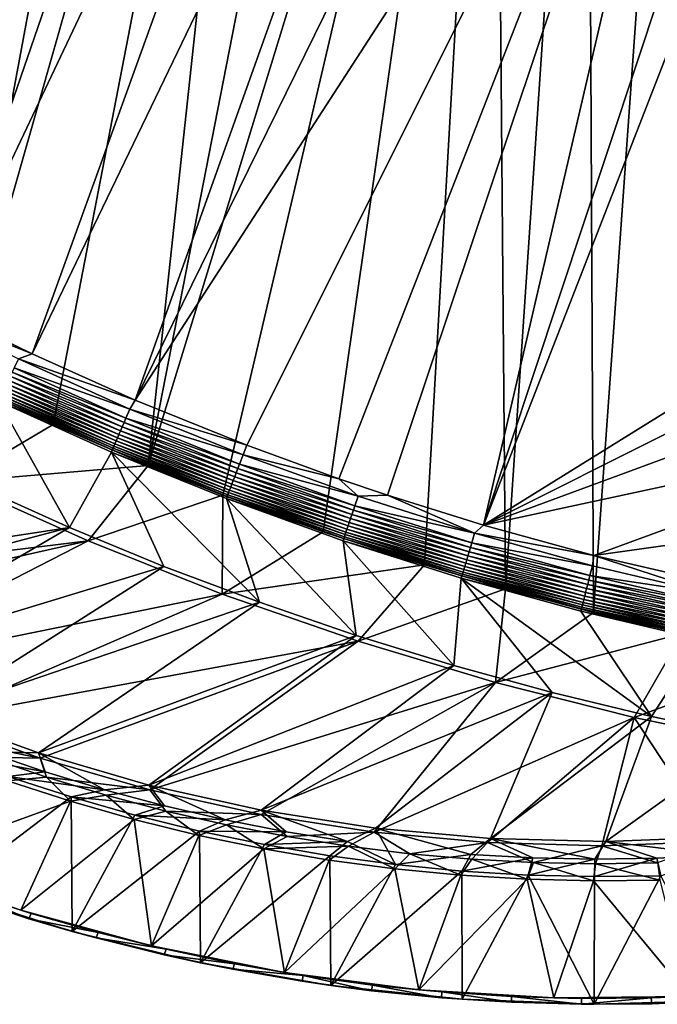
# Model space of a CAD drawing. Header units: metres. Extents: x -1651 to 0, y -1070 to 0.
# Tile 11 of 21: x -935 to -604, y -1070 to -558. Entities that reach past the tile are written whole.
import ezdxf

# ---------------------------------------------------------------- set-up
doc = ezdxf.new("R2010")
doc.units = ezdxf.units.M

msp = doc.modelspace()

# ---------------------------------------------------------------- linework, layer by layer
at = {"layer": 'None'}
for points in [[(-910.559204, -136.503036, -406), (-966.380066, -745.566528, -406), (-955.190979, -127.269501, -406)], [(-910.559204, -136.503036, -406), (-855.502075, -149.656174, -406), (-966.380066, -745.566528, -406)], [(-855.502075, -149.656174, -406), (-800.920776, -164.661942, -406), (-966.380066, -745.566528, -406)], [(-942.473816, -159.040817, -403), (-1103.315796, -636.548584, -403), (-888.53479, -171.012955, -403)], [(-966.380066, -745.566528, -406), (-800.920776, -164.661942, -406), (-917.642761, -768.503906, -406)], [(-800.920776, -164.661942, -406), (-868.193237, -789.862549, -406), (-917.642761, -768.503906, -406)], [(-800.920776, -164.661942, -406), (-749.313782, -180.700699, -406), (-868.193237, -789.862549, -406)], [(-1103.315796, -636.548584, -403), (-843.747192, -182.412338, -403), (-888.53479, -171.012955, -403)], [(-843.747192, -182.412338, -403), (-1103.315796, -636.548584, -403), (-799.297241, -195.06424, -403)], [(-749.313782, -180.700699, -406), (-688.147278, -202.117401, -406), (-868.193237, -789.862549, -406)], [(-1103.315796, -636.548584, -403), (-1028.034058, -681.003662, -403), (-799.297241, -195.06424, -403)], [(-799.297241, -195.06424, -403), (-1028.034058, -681.003662, -403), (-976.156128, -708.609314, -403)], [(-799.297241, -195.06424, -403), (-976.156128, -708.609314, -403), (-741.410889, -213.593506, -403)], [(-868.193237, -789.862549, -406), (-688.147278, -202.117401, -406), (-829.429016, -805.309204, -406)], [(-688.147278, -202.117401, -406), (-777.389954, -824.316711, -406), (-829.429016, -805.309204, -406)], [(-688.147278, -202.117401, -406), (-724.750854, -841.593079, -406), (-777.389954, -824.316711, -406)], [(-682.642212, -854.043579, -406), (-724.750854, -841.593079, -406), (-688.147278, -202.117401, -406)], [(-639.965881, -220.892624, -406), (-682.642212, -854.043579, -406), (-688.147278, -202.117401, -406)], [(-976.156128, -708.609314, -403), (-928.621887, -731.870789, -403), (-741.410889, -213.593506, -403)], [(-741.410889, -213.593506, -403), (-928.621887, -731.870789, -403), (-688.333191, -232.690948, -403)], [(-636.776367, -866.25531, -406), (-682.642212, -854.043579, -406), (-639.965881, -220.892624, -406)], [(-592.386963, -241.14595, -406), (-636.776367, -866.25531, -406), (-639.965881, -220.892624, -406)], [(-928.621887, -731.870789, -403), (-874.955444, -755.91217, -403), (-688.333191, -232.690948, -403)], [(-688.333191, -232.690948, -403), (-874.955444, -755.91217, -403), (-629.783752, -256.189758, -403)], [(-590.582947, -877.16272, -406), (-636.776367, -866.25531, -406), (-592.386963, -241.14595, -406)], [(-874.955444, -755.91217, -403), (-569.125183, -283.351929, -403), (-629.783752, -256.189758, -403)], [(-874.955444, -755.91217, -403), (-817.022522, -779.343079, -403), (-569.125183, -283.351929, -403)], [(-817.022522, -779.343079, -403), (-769.123169, -796.820801, -403), (-569.125183, -283.351929, -403)], [(-569.125183, -283.351929, -403), (-769.123169, -796.820801, -403), (-743.870544, -805.366028, -403)], [(-743.870544, -805.366028, -403), (-694.077942, -820.897461, -403), (-569.125183, -283.351929, -403)], [(-694.077942, -820.897461, -403), (-523.273865, -305.881409, -403), (-569.125183, -283.351929, -403)], [(-694.077942, -820.897461, -403), (-498.573669, -318.762085, -403), (-523.273865, -305.881409, -403)], [(-359.734283, -613.318115, -403), (-498.573669, -318.762085, -403), (-694.077942, -820.897461, -403)], [(-386.842804, -666.990295, -403), (-359.734283, -613.318115, -403), (-694.077942, -820.897461, -403)], [(-694.077942, -820.897461, -403), (-417.359283, -718.800415, -403), (-386.842804, -666.990295, -403)], [(-935.69751, -734.425232, -402.52005), (-928.621887, -731.870789, -403), (-992.553284, -706.152771, -402.52005)], [(-928.621887, -731.870789, -403), (-976.156128, -708.609314, -403), (-992.553284, -706.152771, -402.52005)], [(-451.195709, -768.505371, -403), (-417.359283, -718.800415, -403), (-694.077942, -820.897461, -403)], [(-874.955444, -755.91217, -403), (-928.621887, -731.870789, -403), (-935.69751, -734.425232, -402.52005)], [(-877.794312, -760.493469, -402.52005), (-935.69751, -734.425232, -402.52005), (-937.913147, -739.104248, -401.100159)], [(-877.794312, -760.493469, -402.52005), (-874.955444, -755.91217, -403), (-935.69751, -734.425232, -402.52005)], [(-880.799011, -767.525574, -400.048401), (-938.970276, -741.33667, -400.048401), (-939.982117, -743.473511, -398.780426)], [(-879.828491, -765.254211, -401.100159), (-937.913147, -739.104248, -401.100159), (-938.970276, -741.33667, -400.048401)], [(-880.799011, -767.525574, -400.048401), (-879.828491, -765.254211, -401.100159), (-938.970276, -741.33667, -400.048401)], [(-879.828491, -765.254211, -401.100159), (-877.794312, -760.493469, -402.52005), (-937.913147, -739.104248, -401.100159)], [(-966.380066, -745.566528, -406), (-917.642761, -768.503906, -406), (-967.999084, -798.309875, -63)], [(-940.941223, -745.498901, -397.307617), (-941.840027, -747.397034, -395.641296), (-882.608582, -771.760498, -397.307617)], [(-881.728027, -769.699707, -398.780426), (-939.982117, -743.473511, -398.780426), (-940.941223, -745.498901, -397.307617)], [(-882.608582, -771.760498, -397.307617), (-881.728027, -769.699707, -398.780426), (-940.941223, -745.498901, -397.307617)], [(-881.728027, -769.699707, -398.780426), (-880.799011, -767.525574, -400.048401), (-939.982117, -743.473511, -398.780426)], [(-885.515198, -778.56311, -389.61441), (-944.107178, -752.184814, -389.61441), (-944.700073, -753.436829, -387.314758)], [(-943.429016, -750.752563, -391.779236), (-944.107178, -752.184814, -389.61441), (-884.892578, -777.105896, -391.779236)], [(-944.107178, -752.184814, -389.61441), (-885.515198, -778.56311, -389.61441), (-884.892578, -777.105896, -391.779236)], [(-942.671326, -749.152527, -393.793457), (-943.429016, -750.752563, -391.779236), (-884.19696, -775.477966, -393.793457)], [(-943.429016, -750.752563, -391.779236), (-884.892578, -777.105896, -391.779236), (-884.19696, -775.477966, -393.793457)], [(-941.840027, -747.397034, -395.641296), (-942.671326, -749.152527, -393.793457), (-883.433777, -773.691772, -395.641296)], [(-942.671326, -749.152527, -393.793457), (-884.19696, -775.477966, -393.793457), (-883.433777, -773.691772, -395.641296)], [(-941.840027, -747.397034, -395.641296), (-883.433777, -773.691772, -395.641296), (-882.608582, -771.760498, -397.307617)], [(-957.650818, -800.303345, -60), (-909.21582, -822.047546, -60), (-946.123901, -756.462891, -377.175201)], [(-886.895142, -781.792542, -382.385681), (-945.610168, -755.358765, -382.385681), (-946.123901, -756.462891, -377.175201)], [(-887.361694, -782.917725, -377.175201), (-886.895142, -781.792542, -382.385681), (-946.123901, -756.462891, -377.175201)], [(-909.21582, -822.047546, -60), (-887.361694, -782.917725, -377.175201), (-946.123901, -756.462891, -377.175201)], [(-886.520569, -780.916016, -384.897552), (-945.202271, -754.497314, -384.897552), (-945.610168, -755.358765, -382.385681)], [(-886.895142, -781.792542, -382.385681), (-886.520569, -780.916016, -384.897552), (-945.610168, -755.358765, -382.385681)], [(-886.05957, -779.837036, -387.314758), (-944.700073, -753.436829, -387.314758), (-945.202271, -754.497314, -384.897552)], [(-886.520569, -780.916016, -384.897552), (-886.05957, -779.837036, -387.314758), (-945.202271, -754.497314, -384.897552)], [(-886.05957, -779.837036, -387.314758), (-885.515198, -778.56311, -389.61441), (-944.700073, -753.436829, -387.314758)], [(-817.022522, -779.343079, -403), (-874.955444, -755.91217, -403), (-877.794312, -760.493469, -402.52005)], [(-818.926514, -784.320496, -402.52005), (-877.794312, -760.493469, -402.52005), (-879.828491, -765.254211, -401.100159)], [(-818.926514, -784.320496, -402.52005), (-817.022522, -779.343079, -403), (-877.794312, -760.493469, -402.52005)], [(-821.658691, -791.462891, -400.048401), (-880.799011, -767.525574, -400.048401), (-881.728027, -769.699707, -398.780426)], [(-820.776184, -789.155823, -401.100159), (-879.828491, -765.254211, -401.100159), (-880.799011, -767.525574, -400.048401)], [(-821.658691, -791.462891, -400.048401), (-820.776184, -789.155823, -401.100159), (-880.799011, -767.525574, -400.048401)], [(-820.776184, -789.155823, -401.100159), (-818.926514, -784.320496, -402.52005), (-879.828491, -765.254211, -401.100159)], [(-967.999084, -798.309875, -63), (-917.642761, -768.503906, -406), (-868.193237, -789.862549, -406)], [(-882.608582, -771.760498, -397.307617), (-883.433777, -773.691772, -395.641296), (-823.304077, -795.764221, -397.307617)], [(-822.503418, -793.671143, -398.780426), (-881.728027, -769.699707, -398.780426), (-882.608582, -771.760498, -397.307617)], [(-823.304077, -795.764221, -397.307617), (-822.503418, -793.671143, -398.780426), (-882.608582, -771.760498, -397.307617)], [(-822.503418, -793.671143, -398.780426), (-821.658691, -791.462891, -400.048401), (-881.728027, -769.699707, -398.780426)], [(-636.680481, -836.68634, -403), (-451.195709, -768.505371, -403), (-694.077942, -820.897461, -403)], [(-488.276306, -815.838562, -403), (-451.195709, -768.505371, -403), (-636.680481, -836.68634, -403)], [(-884.892578, -777.105896, -391.779236), (-885.515198, -778.56311, -389.61441), (-825.380981, -801.193481, -391.779236)], [(-884.19696, -775.477966, -393.793457), (-884.892578, -777.105896, -391.779236), (-824.748413, -799.539978, -393.793457)], [(-884.892578, -777.105896, -391.779236), (-825.380981, -801.193481, -391.779236), (-824.748413, -799.539978, -393.793457)], [(-883.433777, -773.691772, -395.641296), (-884.19696, -775.477966, -393.793457), (-824.054443, -797.725769, -395.641296)], [(-884.19696, -775.477966, -393.793457), (-824.748413, -799.539978, -393.793457), (-824.054443, -797.725769, -395.641296)], [(-883.433777, -773.691772, -395.641296), (-824.054443, -797.725769, -395.641296), (-823.304077, -795.764221, -397.307617)], [(-909.21582, -822.047546, -60), (-860.133179, -842.287231, -60), (-887.361694, -782.917725, -377.175201)], [(-827.201843, -805.953613, -382.385681), (-886.895142, -781.792542, -382.385681), (-887.361694, -782.917725, -377.175201)], [(-827.625977, -807.09436, -377.175201), (-827.201843, -805.953613, -382.385681), (-887.361694, -782.917725, -377.175201)], [(-860.133179, -842.287231, -60), (-810.449463, -861.003113, -60), (-887.361694, -782.917725, -377.175201)], [(-887.361694, -782.917725, -377.175201), (-810.449463, -861.003113, -60), (-827.625977, -807.09436, -377.175201)], [(-826.861328, -805.063354, -384.897552), (-886.520569, -780.916016, -384.897552), (-886.895142, -781.792542, -382.385681)], [(-827.201843, -805.953613, -382.385681), (-826.861328, -805.063354, -384.897552), (-886.895142, -781.792542, -382.385681)], [(-826.442078, -803.967407, -387.314758), (-886.05957, -779.837036, -387.314758), (-886.520569, -780.916016, -384.897552)], [(-826.861328, -805.063354, -384.897552), (-826.442078, -803.967407, -387.314758), (-886.520569, -780.916016, -384.897552)], [(-825.947144, -802.673584, -389.61441), (-885.515198, -778.56311, -389.61441), (-886.05957, -779.837036, -387.314758)], [(-826.442078, -803.967407, -387.314758), (-825.947144, -802.673584, -389.61441), (-886.05957, -779.837036, -387.314758)], [(-885.515198, -778.56311, -389.61441), (-825.947144, -802.673584, -389.61441), (-825.380981, -801.193481, -391.779236)], [(-769.123169, -796.820801, -403), (-817.022522, -779.343079, -403), (-818.926514, -784.320496, -402.52005)], [(-759.176819, -805.869202, -402.52005), (-818.926514, -784.320496, -402.52005), (-820.776184, -789.155823, -401.100159)], [(-759.176819, -805.869202, -402.52005), (-769.123169, -796.820801, -403), (-818.926514, -784.320496, -402.52005)], [(-967.999084, -798.309875, -63), (-868.193237, -789.862549, -406), (-899.523071, -829.016846, -63)], [(-868.193237, -789.862549, -406), (-829.429016, -805.309204, -406), (-899.523071, -829.016846, -63)], [(-761.632385, -813.111328, -400.048401), (-821.658691, -791.462891, -400.048401), (-822.503418, -793.671143, -398.780426)], [(-760.839233, -810.772095, -401.100159), (-820.776184, -789.155823, -401.100159), (-821.658691, -791.462891, -400.048401)], [(-761.632385, -813.111328, -400.048401), (-760.839233, -810.772095, -401.100159), (-821.658691, -791.462891, -400.048401)], [(-760.839233, -810.772095, -401.100159), (-759.176819, -805.869202, -402.52005), (-820.776184, -789.155823, -401.100159)], [(-899.523071, -829.016846, -63), (-1111.990356, -855.015686, -63), (-967.999084, -798.309875, -63)], [(-824.054443, -797.725769, -395.641296), (-824.748413, -799.539978, -393.793457), (-763.785583, -819.461731, -395.641296)], [(-823.304077, -795.764221, -397.307617), (-824.054443, -797.725769, -395.641296), (-763.111206, -817.472778, -397.307617)], [(-824.054443, -797.725769, -395.641296), (-763.785583, -819.461731, -395.641296), (-763.111206, -817.472778, -397.307617)], [(-762.391602, -815.350403, -398.780426), (-822.503418, -793.671143, -398.780426), (-823.304077, -795.764221, -397.307617)], [(-763.111206, -817.472778, -397.307617), (-762.391602, -815.350403, -398.780426), (-823.304077, -795.764221, -397.307617)], [(-762.391602, -815.350403, -398.780426), (-761.632385, -813.111328, -400.048401), (-822.503418, -793.671143, -398.780426)], [(-743.870544, -805.366028, -403), (-769.123169, -796.820801, -403), (-759.176819, -805.869202, -402.52005)], [(-957.650818, -800.303345, -60), (-1111.231934, -852.990967, -60), (-909.21582, -822.047546, -60)], [(-765.486694, -824.478577, -389.61441), (-825.947144, -802.673584, -389.61441), (-826.442078, -803.967407, -387.314758)], [(-825.380981, -801.193481, -391.779236), (-825.947144, -802.673584, -389.61441), (-764.977844, -822.977844, -391.779236)], [(-825.947144, -802.673584, -389.61441), (-765.486694, -824.478577, -389.61441), (-764.977844, -822.977844, -391.779236)], [(-824.748413, -799.539978, -393.793457), (-825.380981, -801.193481, -391.779236), (-764.409363, -821.30127, -393.793457)], [(-825.380981, -801.193481, -391.779236), (-764.977844, -822.977844, -391.779236), (-764.409363, -821.30127, -393.793457)], [(-824.748413, -799.539978, -393.793457), (-764.409363, -821.30127, -393.793457), (-763.785583, -819.461731, -395.641296)], [(-899.523071, -829.016846, -63), (-829.429016, -805.309204, -406), (-829.854187, -856.684265, -63)], [(-829.429016, -805.309204, -406), (-777.389954, -824.316711, -406), (-829.854187, -856.684265, -63)], [(-766.61438, -827.804504, -382.385681), (-827.201843, -805.953613, -382.385681), (-827.625977, -807.09436, -377.175201)], [(-767.005127, -828.957031, -377.175201), (-766.61438, -827.804504, -382.385681), (-827.625977, -807.09436, -377.175201)], [(-810.449463, -861.003113, -60), (-760.212036, -878.177368, -60), (-827.625977, -807.09436, -377.175201)], [(-827.625977, -807.09436, -377.175201), (-760.212036, -878.177368, -60), (-767.005127, -828.957031, -377.175201)], [(-766.308289, -826.901794, -384.897552), (-826.861328, -805.063354, -384.897552), (-827.201843, -805.953613, -382.385681)], [(-766.61438, -827.804504, -382.385681), (-766.308289, -826.901794, -384.897552), (-827.201843, -805.953613, -382.385681)], [(-765.931519, -825.790527, -387.314758), (-826.442078, -803.967407, -387.314758), (-826.861328, -805.063354, -384.897552)], [(-766.308289, -826.901794, -384.897552), (-765.931519, -825.790527, -387.314758), (-826.861328, -805.063354, -384.897552)], [(-765.931519, -825.790527, -387.314758), (-765.486694, -824.478577, -389.61441), (-826.442078, -803.967407, -387.314758)], [(-698.632141, -825.104431, -402.52005), (-759.176819, -805.869202, -402.52005), (-760.839233, -810.772095, -401.100159)], [(-698.632141, -825.104431, -402.52005), (-743.870544, -805.366028, -403), (-759.176819, -805.869202, -402.52005)], [(-698.632141, -825.104431, -402.52005), (-694.077942, -820.897461, -403), (-743.870544, -805.366028, -403)], [(-700.807434, -832.435669, -400.048401), (-761.632385, -813.111328, -400.048401), (-762.391602, -815.350403, -398.780426)], [(-700.104858, -830.067627, -401.100159), (-760.839233, -810.772095, -401.100159), (-761.632385, -813.111328, -400.048401)], [(-700.807434, -832.435669, -400.048401), (-700.104858, -830.067627, -401.100159), (-761.632385, -813.111328, -400.048401)], [(-700.104858, -830.067627, -401.100159), (-698.632141, -825.104431, -402.52005), (-760.839233, -810.772095, -401.100159)], [(-763.111206, -817.472778, -397.307617), (-763.785583, -819.461731, -395.641296), (-702.117493, -836.850708, -397.307617)], [(-701.47998, -834.702271, -398.780426), (-762.391602, -815.350403, -398.780426), (-763.111206, -817.472778, -397.307617)], [(-702.117493, -836.850708, -397.307617), (-701.47998, -834.702271, -398.780426), (-763.111206, -817.472778, -397.307617)], [(-701.47998, -834.702271, -398.780426), (-700.807434, -832.435669, -400.048401), (-762.391602, -815.350403, -398.780426)], [(-556.248596, -855.120728, -403), (-488.276306, -815.838562, -403), (-636.680481, -836.68634, -403)], [(-1111.231934, -852.990967, -60), (-1086.735718, -868.975159, -60), (-909.21582, -822.047546, -60)], [(-909.21582, -822.047546, -60), (-1086.735718, -868.975159, -60), (-1034.935425, -895.568054, -60)], [(-909.21582, -822.047546, -60), (-1034.935425, -895.568054, -60), (-860.133179, -842.287231, -60)], [(-764.977844, -822.977844, -391.779236), (-765.486694, -824.478577, -389.61441), (-703.771057, -842.423462, -391.779236)], [(-764.409363, -821.30127, -393.793457), (-764.977844, -822.977844, -391.779236), (-703.267456, -840.726257, -393.793457)], [(-764.977844, -822.977844, -391.779236), (-703.771057, -842.423462, -391.779236), (-703.267456, -840.726257, -393.793457)], [(-763.785583, -819.461731, -395.641296), (-764.409363, -821.30127, -393.793457), (-702.714905, -838.864075, -395.641296)], [(-764.409363, -821.30127, -393.793457), (-703.267456, -840.726257, -393.793457), (-702.714905, -838.864075, -395.641296)], [(-763.785583, -819.461731, -395.641296), (-702.714905, -838.864075, -395.641296), (-702.117493, -836.850708, -397.307617)], [(-636.680481, -836.68634, -403), (-694.077942, -820.897461, -403), (-698.632141, -825.104431, -402.52005)], [(-899.523071, -829.016846, -63), (-1087.299927, -871.384155, -63), (-1111.990356, -855.015686, -63)], [(-1034.51062, -898.381042, -63), (-1087.299927, -871.384155, -63), (-899.523071, -829.016846, -63)], [(-829.854187, -856.684265, -63), (-1034.51062, -898.381042, -63), (-899.523071, -829.016846, -63)], [(-829.854187, -856.684265, -63), (-777.389954, -824.316711, -406), (-724.750854, -841.593079, -406)], [(-705.220825, -847.309448, -382.385681), (-766.61438, -827.804504, -382.385681), (-767.005127, -828.957031, -377.175201)], [(-705.588745, -848.473389, -377.175201), (-705.220825, -847.309448, -382.385681), (-767.005127, -828.957031, -377.175201)], [(-760.212036, -878.177368, -60), (-709.468689, -893.793701, -60), (-767.005127, -828.957031, -377.175201)], [(-767.005127, -828.957031, -377.175201), (-709.468689, -893.793701, -60), (-705.588745, -848.473389, -377.175201)], [(-704.949646, -846.395691, -384.897552), (-766.308289, -826.901794, -384.897552), (-766.61438, -827.804504, -382.385681)], [(-705.220825, -847.309448, -382.385681), (-704.949646, -846.395691, -384.897552), (-766.61438, -827.804504, -382.385681)], [(-704.615845, -845.270752, -387.314758), (-765.931519, -825.790527, -387.314758), (-766.308289, -826.901794, -384.897552)], [(-704.949646, -846.395691, -384.897552), (-704.615845, -845.270752, -387.314758), (-766.308289, -826.901794, -384.897552)], [(-704.221802, -843.942688, -389.61441), (-765.486694, -824.478577, -389.61441), (-765.931519, -825.790527, -387.314758)], [(-704.615845, -845.270752, -387.314758), (-704.221802, -843.942688, -389.61441), (-765.931519, -825.790527, -387.314758)], [(-765.486694, -824.478577, -389.61441), (-704.221802, -843.942688, -389.61441), (-703.771057, -842.423462, -391.779236)], [(-637.396057, -841.998535, -402.52005), (-698.632141, -825.104431, -402.52005), (-700.104858, -830.067627, -401.100159)], [(-637.396057, -841.998535, -402.52005), (-636.680481, -836.68634, -403), (-698.632141, -825.104431, -402.52005)], [(-639.287842, -849.407898, -400.048401), (-700.807434, -832.435669, -400.048401), (-701.47998, -834.702271, -398.780426)], [(-638.676758, -847.014648, -401.100159), (-700.104858, -830.067627, -401.100159), (-700.807434, -832.435669, -400.048401)], [(-639.287842, -849.407898, -400.048401), (-638.676758, -847.014648, -401.100159), (-700.807434, -832.435669, -400.048401)], [(-638.676758, -847.014648, -401.100159), (-637.396057, -841.998535, -402.52005), (-700.104858, -830.067627, -401.100159)], [(-702.714905, -838.864075, -395.641296), (-703.267456, -840.726257, -393.793457), (-640.946716, -855.904968, -395.641296)], [(-702.117493, -836.850708, -397.307617), (-702.714905, -838.864075, -395.641296), (-640.427124, -853.870056, -397.307617)], [(-702.714905, -838.864075, -395.641296), (-640.946716, -855.904968, -395.641296), (-640.427124, -853.870056, -397.307617)], [(-639.872742, -851.69873, -398.780426), (-701.47998, -834.702271, -398.780426), (-702.117493, -836.850708, -397.307617)], [(-640.427124, -853.870056, -397.307617), (-639.872742, -851.69873, -398.780426), (-702.117493, -836.850708, -397.307617)], [(-639.872742, -851.69873, -398.780426), (-639.287842, -849.407898, -400.048401), (-701.47998, -834.702271, -398.780426)], [(-636.680481, -836.68634, -403), (-637.396057, -841.998535, -402.52005), (-575.57605, -856.525452, -402.52005)], [(-556.248596, -855.120728, -403), (-636.680481, -836.68634, -403), (-575.57605, -856.525452, -402.52005)], [(-1034.935425, -895.568054, -60), (-981.020203, -919.08783, -60), (-860.133179, -842.287231, -60)], [(-860.133179, -842.287231, -60), (-981.020203, -919.08783, -60), (-810.449463, -861.003113, -60)], [(-829.854187, -856.684265, -63), (-724.750854, -841.593079, -406), (-759.171509, -881.255981, -63)], [(-724.750854, -841.593079, -406), (-682.642212, -854.043579, -406), (-759.171509, -881.255981, -63)], [(-642.257263, -861.03772, -389.61441), (-704.221802, -843.942688, -389.61441), (-704.615845, -845.270752, -387.314758)], [(-703.771057, -842.423462, -391.779236), (-704.221802, -843.942688, -389.61441), (-641.865234, -859.502319, -391.779236)], [(-704.221802, -843.942688, -389.61441), (-642.257263, -861.03772, -389.61441), (-641.865234, -859.502319, -391.779236)], [(-703.267456, -840.726257, -393.793457), (-703.771057, -842.423462, -391.779236), (-641.427246, -857.786987, -393.793457)], [(-703.771057, -842.423462, -391.779236), (-641.865234, -859.502319, -391.779236), (-641.427246, -857.786987, -393.793457)], [(-703.267456, -840.726257, -393.793457), (-641.427246, -857.786987, -393.793457), (-640.946716, -855.904968, -395.641296)], [(-575.57605, -856.525452, -402.52005), (-637.396057, -841.998535, -402.52005), (-638.676758, -847.014648, -401.100159)], [(-709.468689, -893.793701, -60), (-658.267761, -907.837219, -60), (-705.588745, -848.473389, -377.175201)], [(-643.126038, -864.44043, -382.385681), (-705.220825, -847.309448, -382.385681), (-705.588745, -848.473389, -377.175201)], [(-643.46759, -865.614624, -377.175201), (-643.126038, -864.44043, -382.385681), (-705.588745, -848.473389, -377.175201)], [(-705.588745, -848.473389, -377.175201), (-658.267761, -907.837219, -60), (-606.657959, -920.294556, -60)], [(-606.657959, -920.294556, -60), (-643.46759, -865.614624, -377.175201), (-705.588745, -848.473389, -377.175201)], [(-642.890198, -863.516846, -384.897552), (-704.949646, -846.395691, -384.897552), (-705.220825, -847.309448, -382.385681)], [(-643.126038, -864.44043, -382.385681), (-642.890198, -863.516846, -384.897552), (-705.220825, -847.309448, -382.385681)], [(-642.599976, -862.379944, -387.314758), (-704.615845, -845.270752, -387.314758), (-704.949646, -846.395691, -384.897552)], [(-642.890198, -863.516846, -384.897552), (-642.599976, -862.379944, -387.314758), (-704.949646, -846.395691, -384.897552)], [(-642.599976, -862.379944, -387.314758), (-642.257263, -861.03772, -389.61441), (-704.615845, -845.270752, -387.314758)], [(-577.181702, -864.002136, -400.048401), (-639.287842, -849.407898, -400.048401), (-639.872742, -851.69873, -398.780426)], [(-576.663025, -861.587158, -401.100159), (-638.676758, -847.014648, -401.100159), (-639.287842, -849.407898, -400.048401)], [(-577.181702, -864.002136, -400.048401), (-576.663025, -861.587158, -401.100159), (-639.287842, -849.407898, -400.048401)], [(-576.663025, -861.587158, -401.100159), (-575.57605, -856.525452, -402.52005), (-638.676758, -847.014648, -401.100159)], [(-759.171509, -881.255981, -63), (-682.642212, -854.043579, -406), (-687.702698, -902.677124, -63)], [(-682.642212, -854.043579, -406), (-636.776367, -866.25531, -406), (-687.702698, -902.677124, -63)], [(-640.427124, -853.870056, -397.307617), (-640.946716, -855.904968, -395.641296), (-578.148621, -868.504761, -397.307617)], [(-577.678101, -866.313721, -398.780426), (-639.872742, -851.69873, -398.780426), (-640.427124, -853.870056, -397.307617)], [(-578.148621, -868.504761, -397.307617), (-577.678101, -866.313721, -398.780426), (-640.427124, -853.870056, -397.307617)], [(-577.678101, -866.313721, -398.780426), (-577.181702, -864.002136, -400.048401), (-639.872742, -851.69873, -398.780426)], [(-980.108887, -921.961182, -63), (-1034.51062, -898.381042, -63), (-829.854187, -856.684265, -63)], [(-759.171509, -881.255981, -63), (-980.108887, -921.961182, -63), (-829.854187, -856.684265, -63)], [(-641.865234, -859.502319, -391.779236), (-642.257263, -861.03772, -389.61441), (-579.369141, -874.18811, -391.779236)], [(-641.427246, -857.786987, -393.793457), (-641.865234, -859.502319, -391.779236), (-578.997437, -872.457214, -393.793457)], [(-641.865234, -859.502319, -391.779236), (-579.369141, -874.18811, -391.779236), (-578.997437, -872.457214, -393.793457)], [(-640.946716, -855.904968, -395.641296), (-641.427246, -857.786987, -393.793457), (-578.5896, -870.558105, -395.641296)], [(-641.427246, -857.786987, -393.793457), (-578.997437, -872.457214, -393.793457), (-578.5896, -870.558105, -395.641296)], [(-640.946716, -855.904968, -395.641296), (-578.5896, -870.558105, -395.641296), (-578.148621, -868.504761, -397.307617)], [(-981.020203, -919.08783, -60), (-925.265564, -939.302734, -60), (-810.449463, -861.003113, -60)], [(-810.449463, -861.003113, -60), (-925.265564, -939.302734, -60), (-760.212036, -878.177368, -60)], [(-580.439209, -879.171082, -382.385681), (-643.126038, -864.44043, -382.385681), (-643.46759, -865.614624, -377.175201)], [(-580.239075, -878.239136, -384.897552), (-642.890198, -863.516846, -384.897552), (-643.126038, -864.44043, -382.385681)], [(-580.439209, -879.171082, -382.385681), (-580.239075, -878.239136, -384.897552), (-643.126038, -864.44043, -382.385681)], [(-579.992737, -877.091919, -387.314758), (-642.599976, -862.379944, -387.314758), (-642.890198, -863.516846, -384.897552)], [(-580.239075, -878.239136, -384.897552), (-579.992737, -877.091919, -387.314758), (-642.890198, -863.516846, -384.897552)], [(-579.701843, -875.737488, -389.61441), (-642.257263, -861.03772, -389.61441), (-642.599976, -862.379944, -387.314758)], [(-579.992737, -877.091919, -387.314758), (-579.701843, -875.737488, -389.61441), (-642.599976, -862.379944, -387.314758)], [(-642.257263, -861.03772, -389.61441), (-579.701843, -875.737488, -389.61441), (-579.369141, -874.18811, -391.779236)], [(-687.702698, -902.677124, -63), (-636.776367, -866.25531, -406), (-590.582947, -877.16272, -406)], [(-580.733521, -880.355408, -377.175201), (-580.439209, -879.171082, -382.385681), (-643.46759, -865.614624, -377.175201)], [(-580.733521, -880.355408, -377.175201), (-643.46759, -865.614624, -377.175201), (-606.657959, -920.294556, -60)], [(-925.265564, -939.302734, -60), (-867.978882, -956.014832, -60), (-760.212036, -878.177368, -60)], [(-760.212036, -878.177368, -60), (-867.978882, -956.014832, -60), (-709.468689, -893.793701, -60)], [(-687.702698, -902.677124, -63), (-590.582947, -877.16272, -406), (-615.638672, -920.923889, -63)], [(-590.582947, -877.16272, -406), (-530.069397, -889.384277, -406), (-615.638672, -920.923889, -63)], [(-554.688477, -931.153809, -60), (-580.733521, -880.355408, -377.175201), (-606.657959, -920.294556, -60)], [(-759.171509, -881.255981, -63), (-924.319275, -942.038391, -63), (-980.108887, -921.961182, -63)], [(-867.367065, -958.531433, -63), (-924.319275, -942.038391, -63), (-759.171509, -881.255981, -63)], [(-687.702698, -902.677124, -63), (-867.367065, -958.531433, -63), (-759.171509, -881.255981, -63)], [(-615.638672, -920.923889, -63), (-530.069397, -889.384277, -406), (-543.202576, -935.981506, -63)], [(-867.978882, -956.014832, -60), (-809.494446, -969.064758, -60), (-709.468689, -893.793701, -60)], [(-709.468689, -893.793701, -60), (-809.494446, -969.064758, -60), (-658.267761, -907.837219, -60)], [(-809.482178, -971.373596, -63), (-867.367065, -958.531433, -63), (-687.702698, -902.677124, -63)], [(-750.898499, -980.512817, -63), (-809.482178, -971.373596, -63), (-687.702698, -902.677124, -63)], [(-750.898499, -980.512817, -63), (-687.702698, -902.677124, -63), (-615.638672, -920.923889, -63)], [(-809.494446, -969.064758, -60), (-750.167175, -978.336487, -60), (-658.267761, -907.837219, -60)], [(-658.267761, -907.837219, -60), (-750.167175, -978.336487, -60), (-690.365417, -983.760315, -60)], [(-658.267761, -907.837219, -60), (-690.365417, -983.760315, -60), (-606.657959, -920.294556, -60)], [(-925.265564, -939.302734, -60), (-981.020203, -919.08783, -60), (-952.254028, -938.653625, -29.844046)], [(-691.852539, -985.91217, -63), (-750.898499, -980.512817, -63), (-615.638672, -920.923889, -63)], [(-615.638672, -920.923889, -63), (-632.582886, -987.549683, -63), (-691.852539, -985.91217, -63)], [(-690.365417, -983.760315, -60), (-630.46344, -985.314392, -60), (-606.657959, -920.294556, -60)], [(-573.328857, -985.418701, -63), (-632.582886, -987.549683, -63), (-615.638672, -920.923889, -63)], [(-606.657959, -920.294556, -60), (-630.46344, -985.314392, -60), (-554.688477, -931.153809, -60)], [(-543.202576, -935.981506, -63), (-573.328857, -985.418701, -63), (-615.638672, -920.923889, -63)], [(-924.319275, -942.038391, -63), (-981.644165, -930.1604, -32.150837), (-980.108887, -921.961182, -63)], [(-951.527649, -941.585449, -32.147835), (-981.644165, -930.1604, -32.150837), (-924.319275, -942.038391, -63)], [(-630.46344, -985.314392, -60), (-570.833679, -983.025208, -60), (-554.688477, -931.153809, -60)], [(-952.254028, -938.653625, -29.844046), (-973.511414, -939.630554), (-921.739014, -949.109924, -29.834408)], [(-973.511414, -939.630554), (-941.114441, -951.494019), (-921.739014, -949.109924, -29.834408)], [(-925.265564, -939.302734, -60), (-952.254028, -938.653625, -29.844046), (-921.739014, -949.109924, -29.834408)], [(-921.023987, -951.954468, -32.148979), (-941.446899, -953.776611, -3), (-951.527649, -941.585449, -32.147835)], [(-921.023987, -951.954468, -32.148979), (-951.527649, -941.585449, -32.147835), (-924.319275, -942.038391, -63)], [(-867.978882, -956.014832, -60), (-925.265564, -939.302734, -60), (-890.880676, -958.508423, -29.82477)], [(-890.880676, -958.508423, -29.82477), (-925.265564, -939.302734, -60), (-921.739014, -949.109924, -29.834408)], [(-924.319275, -942.038391, -63), (-867.367065, -958.531433, -63), (-921.023987, -951.954468, -32.148979)], [(-973.09436, -1011.347595), (-908.308105, -962.17334), (-941.114441, -951.494019)], [(-908.648254, -964.436951, -3), (-941.446899, -953.776611, -3), (-921.023987, -951.954468, -32.148979)], [(-921.739014, -949.109924, -29.834408), (-941.114441, -951.494019), (-890.880676, -958.508423, -29.82477)], [(-941.114441, -951.494019), (-908.308105, -962.17334), (-890.880676, -958.508423, -29.82477)], [(-890.179504, -961.26825, -32.150867), (-908.648254, -964.436951, -3), (-921.023987, -951.954468, -32.148979)], [(-867.367065, -958.531433, -63), (-890.179504, -961.26825, -32.150867), (-921.023987, -951.954468, -32.148979)], [(-1000.774658, -997.853943, -3), (-941.446899, -953.776611, -3), (-908.648254, -964.436951, -3)], [(-859.715698, -966.83783, -29.815132), (-867.978882, -956.014832, -60), (-890.880676, -958.508423, -29.82477)], [(-809.494446, -969.064758, -60), (-867.978882, -956.014832, -60), (-828.281189, -974.088257, -29.805494)], [(-867.978882, -956.014832, -60), (-859.715698, -966.83783, -29.815132), (-828.281189, -974.088257, -29.805494)], [(-973.09436, -1011.347595), (-907.679443, -1032.105103), (-908.308105, -962.17334)], [(-875.484802, -973.901794, -3), (-908.648254, -964.436951, -3), (-890.179504, -961.26825, -32.150867)], [(-890.880676, -958.508423, -29.82477), (-908.308105, -962.17334), (-859.715698, -966.83783, -29.815132)], [(-907.679443, -1032.105103), (-875.135681, -971.654358), (-908.308105, -962.17334)], [(-908.308105, -962.17334), (-875.135681, -971.654358), (-859.715698, -966.83783, -29.815132)], [(-890.179504, -961.26825, -32.150867), (-867.367065, -958.531433, -63), (-859.038757, -969.525696, -32.150772)], [(-859.038757, -969.525696, -32.150772), (-875.484802, -973.901794, -3), (-890.179504, -961.26825, -32.150867)], [(-867.367065, -958.531433, -63), (-809.482178, -971.373596, -63), (-859.038757, -969.525696, -32.150772)], [(-934.350159, -1021.084961, -3), (-1000.774658, -997.853943, -3), (-908.648254, -964.436951, -3)], [(-934.350159, -1021.084961, -3), (-908.648254, -964.436951, -3), (-875.484802, -973.901794, -3)], [(-859.715698, -966.83783, -29.815132), (-875.135681, -971.654358), (-828.281189, -974.088257, -29.805494)], [(-875.135681, -971.654358), (-907.679443, -1032.105103), (-841.640808, -979.924622)], [(-842.000183, -982.158691, -3), (-875.484802, -973.901794, -3), (-859.038757, -969.525696, -32.150772)], [(-875.135681, -971.654358), (-841.640808, -979.924622), (-828.281189, -974.088257, -29.805494)], [(-827.638062, -976.717407, -32.148846), (-842.000183, -982.158691, -3), (-859.038757, -969.525696, -32.150772)], [(-859.038757, -969.525696, -32.150772), (-809.482178, -971.373596, -63), (-827.638062, -976.717407, -32.148846)], [(-809.494446, -969.064758, -60), (-828.281189, -974.088257, -29.805494), (-796.614685, -980.250916, -29.795856)], [(-809.482178, -971.373596, -63), (-796.01178, -982.831787, -32.145981), (-827.638062, -976.717407, -32.148846)], [(-750.167175, -978.336487, -60), (-809.494446, -969.064758, -60), (-764.753906, -985.31842, -29.786219)], [(-764.753906, -985.31842, -29.786219), (-809.494446, -969.064758, -60), (-796.614685, -980.250916, -29.795856)], [(-796.01178, -982.831787, -32.145981), (-809.482178, -971.373596, -63), (-750.898499, -980.512817, -63)], [(-866.476868, -1039.661865, -3), (-934.350159, -1021.084961, -3), (-875.484802, -973.901794, -3)], [(-866.476868, -1039.661865, -3), (-875.484802, -973.901794, -3), (-842.000183, -982.158691, -3)], [(-808.238403, -989.196899, -3), (-842.000183, -982.158691, -3), (-827.638062, -976.717407, -32.148846)], [(-828.281189, -974.088257, -29.805494), (-841.640808, -979.924622), (-796.614685, -980.250916, -29.795856)], [(-796.01178, -982.831787, -32.145981), (-808.238403, -989.196899, -3), (-827.638062, -976.717407, -32.148846)], [(-907.679443, -1032.105103), (-841.015564, -1048.411987), (-841.640808, -979.924622)], [(-808.238403, -989.196899, -3), (-866.476868, -1039.661865, -3), (-842.000183, -982.158691, -3)], [(-841.640808, -979.924622), (-841.015564, -1048.411987), (-807.867737, -986.973267)], [(-841.640808, -979.924622), (-807.867737, -986.973267), (-796.614685, -980.250916, -29.795856)], [(-808.238403, -989.196899, -3), (-796.01178, -982.831787, -32.145981), (-764.194214, -987.857178, -32.143085)], [(-796.614685, -980.250916, -29.795856), (-807.867737, -986.973267), (-764.753906, -985.31842, -29.786219)], [(-764.194214, -987.857178, -32.143085), (-796.01178, -982.831787, -32.145981), (-750.898499, -980.512817, -63)], [(-739.665466, -997.369873), (-750.167175, -978.336487, -60), (-764.753906, -985.31842, -29.786219)], [(-764.194214, -987.857178, -32.143085), (-750.898499, -980.512817, -63), (-732.220581, -991.783691, -32.140865)], [(-750.898499, -980.512817, -63), (-691.852539, -985.91217, -63), (-732.220581, -991.783691, -32.140865)], [(-700.601379, -992.144958, -29.766943), (-750.167175, -978.336487, -60), (-739.665466, -997.369873)], [(-690.365417, -983.760315, -60), (-750.167175, -978.336487, -60), (-700.601379, -992.144958, -29.766943)], [(-841.015564, -1048.411987), (-773.860962, -992.790894), (-807.867737, -986.973267)], [(-774.243713, -995.007019, -3), (-808.238403, -989.196899, -3), (-764.194214, -987.857178, -32.143085)], [(-807.867737, -986.973267), (-773.860962, -992.790894), (-764.753906, -985.31842, -29.786219)], [(-774.243713, -995.007019, -3), (-764.194214, -987.857178, -32.143085), (-740.060791, -999.581604, -3)], [(-764.753906, -985.31842, -29.786219), (-773.860962, -992.790894), (-739.665466, -997.369873)], [(-764.194214, -987.857178, -32.143085), (-732.220581, -991.783691, -32.140865), (-740.060791, -999.581604, -3)], [(-732.220581, -991.783691, -32.140865), (-691.852539, -985.91217, -63), (-700.12915, -994.608032, -32.139267)], [(-668.386169, -993.895752, -29.757305), (-690.365417, -983.760315, -60), (-700.601379, -992.144958, -29.766943)], [(-691.852539, -985.91217, -63), (-667.959106, -996.328552, -32.138042), (-700.12915, -994.608032, -32.139267)], [(-691.852539, -985.91217, -63), (-632.582886, -987.549683, -63), (-667.959106, -996.328552, -32.138042)], [(-630.46344, -985.314392, -60), (-690.365417, -983.760315, -60), (-636.129517, -994.535034, -29.747667)], [(-690.365417, -983.760315, -60), (-668.386169, -993.895752, -29.757305), (-636.129517, -994.535034, -29.747667)], [(-632.582886, -987.549683, -63), (-635.749756, -996.943726, -32.136932), (-667.959106, -996.328552, -32.138042)], [(-630.46344, -985.314392, -60), (-636.129517, -994.535034, -29.747667), (-603.869812, -994.06189, -29.738029)], [(-635.749756, -996.943726, -32.136932), (-632.582886, -987.549683, -63), (-603.539795, -996.452515, -32.135738)], [(-632.582886, -987.549683, -63), (-573.328857, -985.418701, -63), (-603.539795, -996.452515, -32.135738)], [(-570.833679, -983.025208, -60), (-630.46344, -985.314392, -60), (-571.645508, -992.47699, -29.728392)], [(-571.645508, -992.47699, -29.728392), (-630.46344, -985.314392, -60), (-603.869812, -994.06189, -29.738029)], [(-797.480347, -1053.495605, -3), (-866.476868, -1039.661865, -3), (-808.238403, -989.196899, -3)], [(-841.015564, -1048.411987), (-773.405151, -1060.194214), (-773.860962, -992.790894)], [(-774.243713, -995.007019, -3), (-797.480347, -1053.495605, -3), (-808.238403, -989.196899, -3)], [(-773.405151, -1060.194214), (-739.665466, -997.369873), (-773.860962, -992.790894)], [(-740.060791, -999.581604, -3), (-732.220581, -991.783691, -32.140865), (-705.734619, -1002.91449, -3)], [(-705.326172, -1000.704163), (-700.601379, -992.144958, -29.766943), (-739.665466, -997.369873)], [(-732.220581, -991.783691, -32.140865), (-700.12915, -994.608032, -32.139267), (-705.734619, -1002.91449, -3)], [(-668.386169, -993.895752, -29.757305), (-700.601379, -992.144958, -29.766943), (-705.326172, -1000.704163)], [(-571.645508, -992.47699, -29.728392), (-603.869812, -994.06189, -29.738029), (-601.899536, -1003.203308)], [(-1000.774658, -997.853943, -3), (-934.350159, -1021.084961, -3), (-963.608093, -1011.487976, -45)], [(-797.480347, -1053.495605, -3), (-774.243713, -995.007019, -3), (-740.060791, -999.581604, -3)], [(-739.665466, -997.369873), (-773.405151, -1060.194214), (-705.326172, -1000.704163)], [(-705.734619, -1002.91449, -3), (-700.12915, -994.608032, -32.139267), (-671.310181, -1005.001404, -3)], [(-670.888489, -1002.789429), (-668.386169, -993.895752, -29.757305), (-705.326172, -1000.704163)], [(-700.12915, -994.608032, -32.139267), (-667.959106, -996.328552, -32.138042), (-671.310181, -1005.001404, -3)], [(-671.310181, -1005.001404, -3), (-667.959106, -996.328552, -32.138042), (-636.832703, -1005.8396, -3)], [(-636.129517, -994.535034, -29.747667), (-668.386169, -993.895752, -29.757305), (-670.888489, -1002.789429)], [(-636.397766, -1003.622803), (-636.129517, -994.535034, -29.747667), (-670.888489, -1002.789429)], [(-667.959106, -996.328552, -32.138042), (-635.749756, -996.943726, -32.136932), (-636.832703, -1005.8396, -3)], [(-636.832703, -1005.8396, -3), (-635.749756, -996.943726, -32.136932), (-602.347534, -1005.427917, -3)], [(-601.899536, -1003.203308), (-603.869812, -994.06189, -29.738029), (-636.397766, -1003.622803)], [(-603.869812, -994.06189, -29.738029), (-636.129517, -994.535034, -29.747667), (-636.397766, -1003.622803)], [(-635.749756, -996.943726, -32.136932), (-603.539795, -996.452515, -32.135738), (-602.347534, -1005.427917, -3)], [(-727.69165, -1062.519775, -3), (-797.480347, -1053.495605, -3), (-740.060791, -999.581604, -3)], [(-773.405151, -1060.194214), (-705.154968, -1067.398193), (-705.326172, -1000.704163)], [(-727.69165, -1062.519775, -3), (-740.060791, -999.581604, -3), (-705.734619, -1002.91449, -3)], [(-671.310181, -1005.001404, -3), (-727.69165, -1062.519775, -3), (-705.734619, -1002.91449, -3)], [(-705.326172, -1000.704163), (-705.154968, -1067.398193), (-670.888489, -1002.789429)], [(-705.154968, -1067.398193), (-636.574646, -1069.991455), (-670.888489, -1002.789429)], [(-670.888489, -1002.789429), (-636.574646, -1069.991455), (-636.397766, -1003.622803)], [(-636.574646, -1069.991455), (-601.899536, -1003.203308), (-636.397766, -1003.622803)], [(-636.574646, -1069.991455), (-567.975281, -1067.961914), (-601.899536, -1003.203308)], [(-657.44574, -1066.690918, -3), (-727.69165, -1062.519775, -3), (-671.310181, -1005.001404, -3)], [(-636.832703, -1005.8396, -3), (-657.44574, -1066.690918, -3), (-671.310181, -1005.001404, -3)], [(-587.079529, -1065.989136, -3), (-657.44574, -1066.690918, -3), (-636.832703, -1005.8396, -3)], [(-602.347534, -1005.427917, -3), (-587.079529, -1065.989136, -3), (-636.832703, -1005.8396, -3)], [(-973.09436, -1011.347595), (-964.995972, -1014.182617, -45), (-930.321838, -1025.467407, -45)], [(-973.09436, -1011.347595), (-930.321838, -1025.467407, -45), (-907.679443, -1032.105103)], [(-930.321838, -1025.467407, -45), (-964.995972, -1014.182617, -45), (-963.608093, -1011.487976, -45)], [(-934.350159, -1021.084961, -3), (-929.095581, -1022.7052, -45), (-963.608093, -1011.487976, -45)], [(-930.321838, -1025.467407, -45), (-963.608093, -1011.487976, -45), (-929.095581, -1022.7052, -45)], [(-929.095581, -1022.7052, -45), (-934.350159, -1021.084961, -3), (-894.204407, -1032.682617, -45)], [(-934.350159, -1021.084961, -3), (-866.476868, -1039.661865, -3), (-894.204407, -1032.682617, -45)], [(-894.204407, -1032.682617, -45), (-930.321838, -1025.467407, -45), (-929.095581, -1022.7052, -45)], [(-930.321838, -1025.467407, -45), (-895.266052, -1035.504272, -45), (-907.679443, -1032.105103)], [(-895.266052, -1035.504272, -45), (-930.321838, -1025.467407, -45), (-894.204407, -1032.682617, -45)], [(-907.679443, -1032.105103), (-895.266052, -1035.504272, -45), (-859.873596, -1044.280273, -45)], [(-907.679443, -1032.105103), (-859.873596, -1044.280273, -45), (-841.015564, -1048.411987)], [(-858.979126, -1041.407349, -45), (-895.266052, -1035.504272, -45), (-894.204407, -1032.682617, -45)], [(-894.204407, -1032.682617, -45), (-866.476868, -1039.661865, -3), (-858.979126, -1041.407349, -45)], [(-859.873596, -1044.280273, -45), (-895.266052, -1035.504272, -45), (-858.979126, -1041.407349, -45)], [(-866.476868, -1039.661865, -3), (-823.464722, -1048.86853, -45), (-858.979126, -1041.407349, -45)], [(-866.476868, -1039.661865, -3), (-797.480347, -1053.495605, -3), (-823.464722, -1048.86853, -45)], [(-823.464722, -1048.86853, -45), (-859.873596, -1044.280273, -45), (-858.979126, -1041.407349, -45)], [(-859.873596, -1044.280273, -45), (-824.189758, -1051.78418, -45), (-841.015564, -1048.411987)], [(-824.189758, -1051.78418, -45), (-859.873596, -1044.280273, -45), (-823.464722, -1048.86853, -45)], [(-841.015564, -1048.411987), (-824.189758, -1051.78418, -45), (-788.260315, -1058.00647, -45)], [(-841.015564, -1048.411987), (-788.260315, -1058.00647, -45), (-773.405151, -1060.194214)], [(-787.706482, -1055.056519, -45), (-824.189758, -1051.78418, -45), (-823.464722, -1048.86853, -45)], [(-797.480347, -1053.495605, -3), (-787.706482, -1055.056519, -45), (-823.464722, -1048.86853, -45)], [(-788.260315, -1058.00647, -45), (-824.189758, -1051.78418, -45), (-787.706482, -1055.056519, -45)], [(-787.706482, -1055.056519, -45), (-797.480347, -1053.495605, -3), (-751.750061, -1059.963379, -45)], [(-797.480347, -1053.495605, -3), (-727.69165, -1062.519775, -3), (-751.750061, -1059.963379, -45)], [(-752.131165, -1062.939209, -45), (-788.260315, -1058.00647, -45), (-787.706482, -1055.056519, -45)], [(-788.260315, -1058.00647, -45), (-752.131165, -1062.939209, -45), (-773.405151, -1060.194214)], [(-752.131165, -1062.939209, -45), (-787.706482, -1055.056519, -45), (-751.750061, -1059.963379, -45)], [(-773.405151, -1060.194214), (-752.131165, -1062.939209, -45), (-705.154968, -1067.398193)], [(-715.848694, -1066.575928, -45), (-752.131165, -1062.939209, -45), (-751.750061, -1059.963379, -45)], [(-752.131165, -1062.939209, -45), (-715.848694, -1066.575928, -45), (-705.154968, -1067.398193)], [(-751.750061, -1059.963379, -45), (-727.69165, -1062.519775, -3), (-715.641357, -1063.582886, -45)], [(-715.848694, -1066.575928, -45), (-751.750061, -1059.963379, -45), (-715.641357, -1063.582886, -45)], [(-727.69165, -1062.519775, -3), (-679.426331, -1065.9104, -45), (-715.641357, -1063.582886, -45)], [(-727.69165, -1062.519775, -3), (-657.44574, -1066.690918, -3), (-679.426331, -1065.9104, -45)], [(-679.459351, -1068.912109, -45), (-715.848694, -1066.575928, -45), (-715.641357, -1063.582886, -45)], [(-679.459351, -1068.912109, -45), (-715.641357, -1063.582886, -45), (-679.426331, -1065.9104, -45)], [(-705.154968, -1067.398193), (-715.848694, -1066.575928, -45), (-679.459351, -1068.912109, -45)], [(-705.154968, -1067.398193), (-679.459351, -1068.912109, -45), (-636.574646, -1069.991455)], [(-643.009644, -1069.94458, -45), (-679.459351, -1068.912109, -45), (-679.426331, -1065.9104, -45)], [(-679.459351, -1068.912109, -45), (-643.009644, -1069.94458, -45), (-636.574646, -1069.991455)], [(-657.44574, -1066.690918, -3), (-643.151367, -1066.942993, -45), (-679.426331, -1065.9104, -45)], [(-643.009644, -1069.94458, -45), (-679.426331, -1065.9104, -45), (-643.151367, -1066.942993, -45)], [(-657.44574, -1066.690918, -3), (-587.079529, -1065.989136, -3), (-606.86261, -1066.679321, -45)], [(-643.151367, -1066.942993, -45), (-657.44574, -1066.690918, -3), (-606.86261, -1066.679321, -45)], [(-606.86261, -1066.679321, -45), (-643.009644, -1069.94458, -45), (-643.151367, -1066.942993, -45)], [(-606.546387, -1069.672241, -45), (-643.009644, -1069.94458, -45), (-606.86261, -1066.679321, -45)], [(-636.574646, -1069.991455), (-643.009644, -1069.94458, -45), (-606.546387, -1069.672241, -45)], [(-636.574646, -1069.991455), (-606.546387, -1069.672241, -45), (-567.975281, -1067.961914)], [(-606.86261, -1066.679321, -45), (-587.079529, -1065.989136, -3), (-570.606445, -1065.119629, -45)], [(-570.606445, -1065.119629, -45), (-606.546387, -1069.672241, -45), (-606.86261, -1066.679321, -45)], [(-570.116211, -1068.095337, -45), (-606.546387, -1069.672241, -45), (-570.606445, -1065.119629, -45)], [(-606.546387, -1069.672241, -45), (-570.116211, -1068.095337, -45), (-567.975281, -1067.961914)]]:
    msp.add_3dface(points, dxfattribs=at)

doc.saveas('drawing.dxf')
